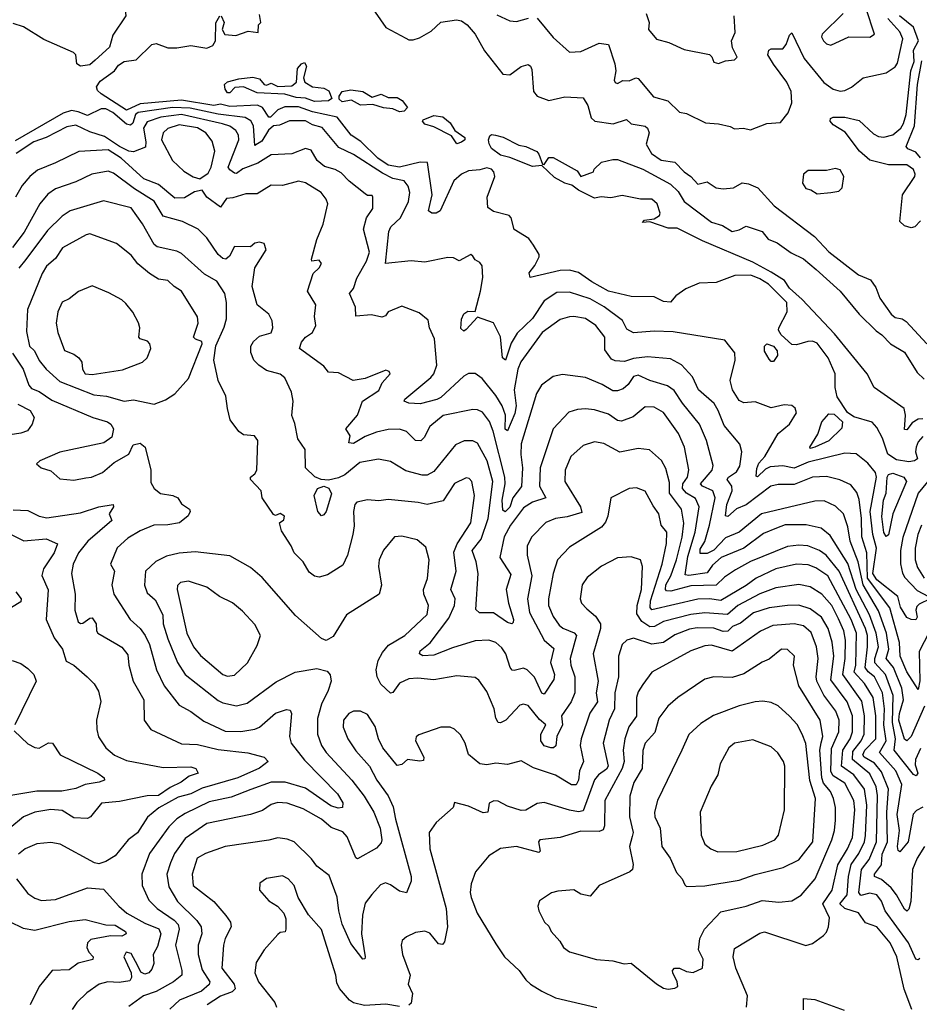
# Model space of a CAD drawing. Extents: x 1921360 to 2014538, y 768294 to 907744.
# Tile 78 of 256: x 1982170 to 1986090, y 775368 to 779658. Entities that reach past the tile are written whole.
import ezdxf

# ---------------------------------------------------------------- set-up
doc = ezdxf.new("R2010")
doc.units = 0

msp = doc.modelspace()

# ---------------------------------------------------------------- linework, layer by layer
at = {"layer": '0CON10XD'}
for points in [[(1982093.8, 780293.8), (1982185, 780253), (1982255, 780211.6), (1982366.2, 780166.2), (1982499.5, 780099.5), (1982766.6, 779946.6), (1982789.7, 779925), (1982799.3, 779905), (1982798.6, 779885), (1982765, 779811.4), (1982745, 779788.9), (1982634.3, 779725), (1982628.3, 779715), (1982631.6, 779675), (1982575, 779590.4), (1982561.4, 779538.6), (1982498.9, 779481.1), (1982475, 779461.6), (1982435, 779454.9)], [(1983695, 779723.3), (1983765, 779623.3), (1983853, 779577), (1983865, 779570), (1983885, 779570), (1983911.7, 779578.3), (1983962.6, 779607.4), (1984005, 779646.9), (1984072.9, 779657.1), (1984095, 779652.6), (1984119.7, 779635), (1984154.2, 779594.2), (1984195, 779522.5), (1984275, 779420.8), (1984305, 779416.9), (1984355, 779454.4), (1984385, 779461.9), (1984395, 779456), (1984401.2, 779441.2), (1984409.4, 779345), (1984425, 779324.4), (1984475, 779305.5), (1984545, 779322.3), (1984625, 779317.5), (1984645, 779284), (1984660.7, 779230.7), (1984675.3, 779215.3), (1984755.8, 779204.2), (1984813.3, 779223.3), (1984835, 779204.7), (1984895, 779193.5), (1984906, 779185), (1984912.8, 779165), (1984900, 779115), (1984922.9, 779075), (1984965, 779045.9), (1985025, 779037.3), (1985065.4, 778995), (1985095, 778974.1), (1985125, 778940.5), (1985165, 778951.5), (1985204.8, 778924.9), (1985235, 778920.2), (1985280, 778925), (1985317.4, 778947.4), (1985345, 778943.3), (1985386.7, 778925), (1985457.1, 778847.1), (1985632.7, 778712.7), (1985695, 778646.4), (1985825, 778546.7), (1985876.9, 778525), (1985900.4, 778490.4), (1985918, 778445), (1985967.1, 778375), (1985985, 778360.5), (1986015, 778354.7), (1986033.3, 778343.3), (1986122.4, 778245)], [(1985757.8, 779685), (1985666.5, 779595), (1985663.8, 779583.8), (1985671.9, 779565), (1985685, 779552.5), (1985705, 779546.5), (1985783, 779583), (1985875, 779581.4), (1985894, 779595), (1985858.4, 779705)], [(1986105, 777841.2), (1986085, 777818.2), (1986075.6, 777795), (1986074, 777775), (1986082.5, 777745), (1986068.9, 777735), (1986045, 777731.7), (1985990.2, 777740.2), (1985953.5, 777765), (1985928.9, 777835), (1985905, 777881.4), (1985885, 777904.5), (1985805, 777927.7), (1985776.7, 777946.7), (1985732, 778015), (1985723.4, 778055), (1985722.9, 778115), (1985692.9, 778185), (1985645, 778248.2), (1985625, 778257.7), (1985603.8, 778255), (1985555, 778241), (1985535, 778242.4), (1985487.5, 778285), (1985476.4, 778305), (1985477.2, 778315), (1985513.8, 778385), (1985512.3, 778425), (1985432.7, 778505), (1985395, 778529.4), (1985355.6, 778545), (1985286.4, 778543.6), (1985205, 778512.9), (1985130.8, 778509.2), (1985072, 778485), (1985028.6, 778455), (1985005, 778427.5), (1984975, 778429.2), (1984935, 778450.8), (1984835, 778451.8), (1984735, 778474.5), (1984662.9, 778515), (1984605, 778556.2), (1984565.8, 778565.8), (1984525, 778565.3), (1984394.5, 778534.5), (1984390, 778555), (1984415, 778587.1), (1984432.7, 778625), (1984433.3, 778635), (1984409.2, 778675), (1984388.8, 778705), (1984325, 778743.8), (1984311.2, 778795), (1984303.3, 778805), (1984235, 778821.9), (1984210.2, 778840.2), (1984206.8, 778885), (1984240, 778975), (1984236.4, 778995), (1984225, 779006.7), (1984205, 779011.8), (1984175, 779002.9), (1984125, 778999.6), (1984095, 778984.6), (1984060.9, 778955), (1984001.5, 778825), (1983985, 778814.5), (1983965, 778815.5), (1983951.8, 778825), (1983967.5, 778895), (1983946.7, 779035), (1983915, 779037.2), (1983825, 779015.4), (1983775, 779024.4), (1983730, 779055), (1983656.7, 779126.7), (1983614.7, 779155), (1983552.4, 779232.4), (1983445.8, 779255.8), (1983385, 779277.6), (1983325, 779278.8), (1983295.2, 779265), (1983262.7, 779232.7), (1983255, 779233.6), (1983228.4, 779275), (1983205.3, 779285.3), (1983085, 779279.7), (1983045, 779289.2), (1983015, 779283.3), (1982875, 779307), (1982695, 779291.1), (1982635, 779263.7), (1982525, 779335.4), (1982509.4, 779349.4), (1982503.8, 779365), (1982520.1, 779389.9), (1982582.7, 779435), (1982600.9, 779459.1), (1982625, 779475.4), (1982676.8, 779483.2), (1982745, 779549.4), (1982765, 779554.3), (1982815, 779534.8), (1982855, 779534.5), (1982915, 779544.8), (1982985.8, 779534.2), (1983010.8, 779545), (1983023.6, 779566.4), (1983024.3, 779644.3), (1983042.5, 779675)], [(1983047.5, 779675), (1983060, 779645), (1983052.5, 779615), (1983063, 779593), (1983111.7, 779588.3), (1983165, 779607.5), (1983208.3, 779601.7), (1983210, 779635), (1983220, 779645), (1983215, 779680)], [(1984248.4, 779678.4), (1984305, 779652.5), (1984335, 779650), (1984386.2, 779665)], [(1984425, 779663.8), (1984495, 779580.8), (1984566.2, 779516.2), (1984615, 779519.1), (1984695, 779556), (1984735, 779549.2), (1984763.5, 779465), (1984767.8, 779435), (1984760.6, 779395), (1984765, 779384.6), (1984775, 779380), (1984797.4, 779392.6), (1984825, 779391.2), (1984855, 779404.4), (1984865, 779401.9), (1984931, 779321), (1984993.8, 779303.8), (1985045, 779255.6), (1985075, 779249.2), (1985158.3, 779208.3), (1985215, 779204.2), (1985265, 779192.9), (1985285, 779182), (1985324.3, 779185.7), (1985355, 779178.5), (1985425, 779205.8), (1985485, 779210), (1985518, 779252), (1985534.7, 779295.3), (1985532.2, 779345), (1985512.4, 779385), (1985454, 779464), (1985430, 779505), (1985434.7, 779525), (1985445, 779531.5), (1985495, 779530.5), (1985509.8, 779550.2), (1985525, 779590.8), (1985535, 779600), (1985588.3, 779488.3), (1985674, 779384), (1985715, 779354.7), (1985745, 779346.8), (1985765, 779349.6), (1985795, 779363.8), (1985845, 779403.8), (1985945, 779426.2), (1985985, 779452.7), (1985995, 779468.6), (1986018.4, 779575), (1986005.7, 779605), (1985953, 779663)], [(1984900, 779685), (1984912.7, 779645), (1984910, 779615), (1984945, 779573.2), (1984998.4, 779558.4), (1985065, 779528.5), (1985175, 779506.7), (1985186.2, 779496.2), (1985195, 779472.5), (1985215, 779466.9), (1985245, 779478.8), (1985285, 779482.9), (1985295.5, 779494.5), (1985275.7, 779535), (1985272.1, 779565), (1985287.4, 779602.6), (1985282.7, 779675)], [(1985911.5, 779148.5), (1985935, 779145.3), (1985975, 779155.7), (1986009.5, 779185), (1986021.4, 779205), (1986033.4, 779245), (1986053.2, 779435), (1986067.2, 779475), (1986064.2, 779525), (1986086.2, 779565), (1986065.1, 779625.1), (1986003.3, 779675)], [(1982435, 779454.9), (1982419.3, 779465), (1982414.1, 779504.1), (1982404.7, 779514.7), (1982275, 779571.6), (1982186.7, 779626.7), (1982140.8, 779640.8)], [(1986095.8, 779055.8), (1986075, 779080.4), (1986039.5, 779095), (1986033.4, 779105), (1986069.3, 779195), (1986082.2, 779375), (1986101.1, 779478.9)], [(1983455, 779301.3), (1983415, 779315.9), (1983375, 779319.5), (1983325, 779333.1), (1983205, 779339.6), (1983145, 779364.6), (1983107.8, 779362.2), (1983085, 779338.5), (1983075, 779339.2), (1983065, 779355.8), (1983062.7, 779375), (1983075, 779386.9), (1983125, 779400.5), (1983185, 779407.4), (1983215, 779400), (1983235, 779374.7), (1983245, 779372.8), (1983265, 779381.6), (1983295, 779367.1), (1983355, 779368.9), (1983375.9, 779385), (1983380.7, 779445), (1983397.1, 779465), (1983411.2, 779471.2), (1983419.2, 779455), (1983406.9, 779405), (1983411.8, 779385), (1983445, 779364.6), (1983495, 779358.8), (1983517.3, 779347.3), (1983530, 779315), (1983515, 779304.3), (1983455, 779301.3)], [(1983825, 779256.2), (1983795, 779269.6), (1983755, 779273.2), (1983708.5, 779288.5), (1983655, 779284.8), (1983615, 779307.1), (1983575, 779300.3), (1983561.3, 779311.3), (1983561.5, 779325), (1983575.3, 779344.7), (1983612.6, 779352.6), (1983665, 779344.6), (1983705, 779320), (1983745, 779334), (1983775, 779318.5), (1983815, 779318.8), (1983835.9, 779305.9), (1983860, 779275), (1983845, 779259.4), (1983825, 779256.2)], [(1986137.8, 777135), (1986088.7, 777111.3), (1986079.4, 777100.6), (1986075.3, 777084.7), (1986080, 777055), (1986075, 777043.5), (1986055, 777043.9), (1986035, 777053.3), (1986008.2, 777098.2), (1985995.7, 777145), (1985905, 777217.6), (1985887.4, 777245), (1985903.1, 777355), (1985886.8, 777415), (1985875.1, 777514.9), (1985902.7, 777665), (1985898.8, 777685), (1985865, 777726.2), (1985815, 777766.7), (1985765, 777768.4), (1985605, 777729.5), (1985545, 777703.2), (1985495, 777714.3), (1985439.9, 777710.1), (1985420.1, 777699.9), (1985385, 777665.7), (1985379.2, 777669.2), (1985381.7, 777701.7), (1985391, 777725), (1985416.4, 777755), (1985475, 777854.3), (1985524.2, 777895), (1985554.4, 777945), (1985548.6, 777965), (1985535, 777977.5), (1985500.7, 777979.3), (1985445, 777966.6), (1985375, 777993.3), (1985325, 777988.2), (1985305, 777997.9), (1985276.6, 778045), (1985266, 778085), (1985288.1, 778175), (1985285.8, 778205.8), (1985242, 778262), (1985017.9, 778297.9), (1984935, 778300.5), (1984844, 778294), (1984815, 778310), (1984796.9, 778346.9), (1984716.4, 778406.4), (1984655, 778441.3), (1984565, 778471.1), (1984510.3, 778469.7), (1984455, 778432.9), (1984405, 778355.6), (1984337.7, 778292.3), (1984312, 778248), (1984286.3, 778175), (1984272.9, 778185), (1984265.6, 778275.6), (1984235, 778336.9), (1984165, 778362), (1984115, 778307.5), (1984105, 778300.8), (1984092.5, 778312.5), (1984095, 778353.3), (1984105, 778375.7), (1984122.8, 778387.2), (1984155, 778386), (1984178.3, 778475), (1984187.7, 778535), (1984185.2, 778585), (1984175, 778599.6), (1984155, 778610.8), (1984145, 778628), (1984135, 778634.3), (1984085, 778607.8), (1984059.5, 778619.5), (1984035, 778622.2), (1983935, 778601.2), (1983875, 778606.7), (1983764.2, 778595), (1983777.7, 778735), (1983786.5, 778755), (1983828.5, 778795), (1983863.3, 778865), (1983869.3, 778905), (1983862.2, 778932.2), (1983844.4, 778955), (1983795, 778965.8), (1983750.6, 778989.4), (1983625, 779071), (1983560.4, 779100.4), (1983487.6, 779187.6), (1983445, 779200.2), (1983415, 779216.9), (1983345, 779216.5), (1983301.6, 779198.4), (1983275, 779195.5), (1983253.9, 779176.1), (1983225, 779129.1), (1983195, 779110), (1983188.3, 779195), (1983177.5, 779217.5), (1983152.1, 779232.1), (1983035, 779245.6), (1982911.8, 779271.8), (1982835.3, 779275.3), (1982686.3, 779253.7), (1982674.9, 779245), (1982662.4, 779207.6), (1982652.2, 779197.8), (1982635, 779203.2), (1982575, 779253.2), (1982545, 779269), (1982525, 779270), (1982465, 779240), (1982425, 779256.3), (1982395, 779262.8), (1982359.4, 779250.6), (1982150.4, 779129.6)], [(1983865, 777987.6), (1983845.7, 777995), (1983847.8, 778005), (1983960.8, 778099.2), (1983974.1, 778115), (1983987.4, 778152.6), (1983976.6, 778266.6), (1983955.3, 778315), (1983949.1, 778349.1), (1983910.3, 778380.3), (1983835, 778409.6), (1983775.8, 778384.2), (1983763.2, 778366.8), (1983748.3, 778361.7), (1983702.2, 778372.2), (1983635, 778366.7), (1983632.5, 778405), (1983606.8, 778465), (1983623.8, 778486.2), (1983638.6, 778531.4), (1983680.3, 778605), (1983694.1, 778645), (1983667.8, 778745), (1983680.3, 778795), (1983709.1, 778835), (1983708, 778885), (1983705, 778892.5), (1983685, 778891.2), (1983675, 778898.8), (1983605, 778954.5), (1983570.7, 778990.7), (1983545, 779004.7), (1983497.6, 779017.6), (1983465.9, 779045), (1983439.7, 779089.7), (1983415, 779097.1), (1983355, 779074), (1983265, 779069.3), (1983208, 779032), (1983142.1, 779007.9), (1983115, 778988.2), (1983105, 778989.5), (1983085, 779002.9), (1983078.5, 779015), (1983124.4, 779135), (1983123.7, 779155), (1983111.8, 779175), (1983085, 779193.9), (1983054.1, 779204.2), (1982875.2, 779245.2), (1982785, 779232.7), (1982725, 779213.2), (1982708.8, 779185), (1982719, 779125), (1982717.2, 779102.8), (1982665, 779082.2), (1982645, 779085.3), (1982605, 779105.5), (1982539.2, 779149.2), (1982475, 779168.7), (1982415, 779198.6), (1982375, 779191.3), (1982285.3, 779144.7), (1982231.1, 779125), (1982154.6, 779075)], [(1984075, 779117.5), (1984051.7, 779151.7), (1983975, 779191.5), (1983935, 779202.5), (1983924.6, 779215), (1983927.9, 779222.1), (1983975, 779240.8), (1984014.3, 779234.3), (1984045, 779208.1), (1984065.6, 779175.6), (1984110, 779145), (1984110, 779135), (1984095, 779124.6), (1984075, 779117.5)], [(1986095, 778781.5), (1986070, 778755), (1986055, 778750.6), (1986025, 778760), (1986005, 778778.8), (1986016.8, 778895), (1986070, 778975), (1986072.6, 778985), (1986065.2, 779005), (1986035, 779026), (1985955, 779024.7), (1985875, 779046.1), (1985829.2, 779085), (1985767.4, 779167.4), (1985715, 779200), (1985701.4, 779215), (1985702.5, 779227.5), (1985715, 779233.1), (1985765, 779232.8), (1985828.2, 779218.2), (1985890.4, 779160.4), (1985911.5, 779148.5)], [(1982955, 778964.2), (1982991.2, 778988.8), (1983004.4, 779015.6), (1983020, 779085), (1983008.5, 779128.5), (1982980.6, 779165), (1982945, 779186.5), (1982865, 779199.1), (1982815, 779183.7), (1982795.3, 779165), (1982787.9, 779135), (1982836.1, 779045), (1982885, 778998.1), (1982925, 778973.3), (1982955, 778964.2)], [(1986105, 777918.8), (1986085, 777917.3), (1986058.9, 777901.1), (1986035, 777871.4), (1986025, 777872.5), (1986030, 777935), (1986023.5, 777963.5), (1985893.8, 778055), (1985862.5, 778115), (1985719.7, 778289.7), (1985579.3, 778439.3), (1985525, 778488.4), (1985502, 778522), (1985445, 778558.4), (1985365, 778601), (1985145, 778693.9), (1985035, 778749.2), (1984995, 778749.5), (1984915, 778777.5), (1984883.9, 778773.9), (1984892.5, 778785), (1984935, 778790.8), (1984957.5, 778805), (1984960, 778815), (1984947.5, 778855), (1984925, 778875.6), (1984875, 778875.6), (1984795, 778891.5), (1984745, 778881.2), (1984703.9, 778886.1), (1984675, 778880), (1984605, 778915.3), (1984576.4, 778936.4), (1984545, 778944.8), (1984500.3, 778970.3), (1984445, 779022.5), (1984405, 779018.3), (1984305, 779057.6), (1984265, 779067), (1984226.1, 779096.1), (1984216.2, 779116.2), (1984212.2, 779135), (1984217.8, 779152.2), (1984225, 779157.8), (1984243.8, 779155), (1984276.4, 779146.4), (1984345, 779110.6), (1984375, 779104.7), (1984423, 779083), (1984432.4, 779072.4), (1984448.3, 779028.3), (1984455, 779027.5), (1984475, 779056.9), (1984495, 779057.8), (1984598.7, 778998.7), (1984615, 778974.2), (1984670, 778995), (1984673.6, 779006.4), (1984705, 779037.5), (1984755, 779048), (1984775, 779048), (1984885, 779005.8), (1985005, 778941.3), (1985038.6, 778908.6), (1985065, 778865.8), (1985185, 778776.2), (1985231.7, 778761.7), (1985275, 778734.3), (1985305, 778742), (1985335, 778758.6), (1985405, 778735.4), (1985431.2, 778701.2), (1985470, 778685), (1985532.1, 778642.1), (1985585, 778616.2), (1985640, 778570), (1985745, 778474.3), (1985827.5, 778375), (1985902.3, 778302.3), (1985926.9, 778285), (1985964.2, 778245), (1986025, 778209.1), (1986080.8, 778120.8), (1986111.7, 778091.7)], [(1986113, 776667), (1986054, 776535), (1986035, 776515.3), (1986025, 776522.7), (1986001, 776605), (1986003.4, 776635), (1986020.7, 776695), (1986013.5, 776745), (1985977.8, 776835), (1985946, 776875), (1985957.3, 776915), (1985947.4, 776985), (1985911.8, 777081.8), (1985845.2, 777195.2), (1985823.7, 777295), (1985788.3, 777385), (1985777.9, 777447.9), (1985760.3, 777505), (1985725, 777538.2), (1985675, 777561.1), (1985635, 777560.3), (1985525, 777534.4), (1985402.3, 777505), (1985305, 777424.7), (1985245, 777400), (1985195, 777345.8), (1985165, 777332.1), (1985135, 777332.2), (1985135, 777351.5), (1985155.3, 777384.7), (1985175.8, 777455), (1985200.2, 777575), (1985189.7, 777605), (1985145.5, 777625), (1985137.1, 777635), (1985187.2, 777695), (1985192, 777715), (1985163.2, 777825), (1985132.6, 777895), (1985057.5, 777987.5), (1985021.8, 778041.8), (1984992.3, 778062.3), (1984915, 778085.3), (1984865, 778109.2), (1984845, 778102.7), (1984821.4, 778068.6), (1984800.1, 778049.9), (1984775, 778040), (1984755, 778041.1), (1984708.1, 778068.1), (1984635, 778099.3), (1984535, 778112.5), (1984495, 778102.7), (1984444.1, 778065.9), (1984421.5, 778028.5), (1984355, 777810), (1984353.5, 777763.5), (1984360.7, 777705), (1984356.5, 777623.5), (1984319.1, 777575), (1984305, 777533.7), (1984285, 777513.2), (1984275, 777521.2), (1984271.9, 777565), (1984284.6, 777635), (1984283.4, 777665), (1984233, 777865), (1984216.5, 777906.5), (1984187.1, 777947.1), (1984165, 777957.7), (1984145, 777959.2), (1984015, 777932.6), (1983957.5, 777885), (1983932.5, 777837.5), (1983917.5, 777822.5), (1983895, 777824.7), (1983855, 777863.2), (1983825, 777873.9), (1983775, 777872), (1983725, 777860.4), (1983675, 777842.2), (1983625, 777811.7), (1983603.8, 777813.8), (1983610, 777845), (1983591.4, 777875), (1983642.4, 777935), (1983663.1, 777995), (1983735, 778042.5), (1983749.5, 778075), (1983784, 778115), (1983780, 778125), (1983765, 778131.4), (1983675, 778094.5), (1983622.5, 778085), (1983559.2, 778119.2), (1983515, 778121.9), (1983495, 778148.1), (1983388.6, 778225), (1983397.3, 778252.7), (1983415.3, 778274.7), (1983445, 778294.4), (1983460.7, 778325), (1983453.8, 778365), (1983460.8, 778415), (1983423.3, 778475), (1983448, 778552), (1983475, 778577.1), (1983484.4, 778595), (1983475, 778609.4), (1983452.3, 778607.7), (1983442.5, 778605), (1983440.8, 778615), (1983465, 778700), (1983492.6, 778767.4), (1983512.8, 778855), (1983505, 778876.5), (1983483.8, 778905), (1983415, 778947.5), (1983385, 778953.8), (1983315, 778935.3), (1983265, 778936.8), (1983205, 778898.8), (1983155, 778899.5), (1983098.7, 778881.3), (1983070.8, 778879.2), (1983045, 778841.1), (1982984.7, 778885), (1982964.4, 778914.4), (1982932, 778908), (1982887.8, 778882.2), (1982845, 778880.7), (1982775, 778939.7), (1982710.2, 778965), (1982611.6, 779055), (1982555, 779091.1), (1982427.1, 779082.9), (1982325, 779034.2), (1982247.9, 779002.1), (1982213.8, 778975), (1982180.4, 778935), (1982151.6, 778885)], [(1985645, 778898.8), (1985705, 778904.2), (1985739.5, 778910.5), (1985753.8, 778925), (1985760.8, 778975), (1985745, 779003.3), (1985725, 779010), (1985685, 779000), (1985605, 779000), (1985585.8, 778985), (1985581.1, 778945), (1985595, 778922.5), (1985616.8, 778916.8), (1985645, 778898.8)], [(1986095, 776481.8), (1986073.3, 776435), (1986071.8, 776411.8), (1986083.2, 776375), (1986076.8, 776363.2), (1986065, 776369.6), (1985980, 776475), (1985986.4, 776525), (1985973, 776595), (1985976.4, 776713.6), (1985942.2, 776805), (1985896.1, 776855), (1985896.6, 776875), (1985912.8, 776925), (1985902.4, 776985), (1985873.2, 777065), (1985814.7, 777175), (1985778.4, 777288.4), (1985701, 777411), (1985662.2, 777442.2), (1985597.1, 777457.1), (1985505, 777456.9), (1985467, 777443), (1985411.6, 777418.4), (1985324.6, 777355), (1985226.1, 777315), (1985188.2, 777281.8), (1985165, 777247.3), (1985085, 777236.4), (1985069.4, 777239.4), (1985081.6, 777318.4), (1985113.7, 777425), (1985130, 777535), (1985115, 777571.8), (1985075, 777595.5), (1985058.2, 777615), (1985060.1, 777635), (1985079.6, 777665), (1985086.1, 777696.1), (1985066.7, 777795), (1985040, 777855), (1984975, 777946.8), (1984935, 777969.3), (1984895, 777971.4), (1984843.1, 777926.9), (1984792.1, 777907.9), (1984775, 777911.2), (1984735, 777939.6), (1984675, 777957.3), (1984635, 777961.9), (1984600.8, 777959.2), (1984562.7, 777947.3), (1984494.6, 777875), (1984437.7, 777705), (1984435.2, 777625), (1984462.5, 777575), (1984404.5, 777555.5), (1984365, 777531.6), (1984308, 777455), (1984281.5, 777405), (1984262.4, 777315), (1984309.6, 777240.4), (1984289.6, 777175), (1984299.1, 777115), (1984321.1, 777045), (1984319.4, 777030.6), (1984314.2, 777025.8), (1984295, 777031.3), (1984235, 777072.8), (1984173.3, 777073.3), (1984157.2, 777087.2), (1984167.2, 777245), (1984158.8, 777295), (1984141.3, 777345), (1984180, 777395), (1984211.1, 777485), (1984231.1, 777645), (1984207.2, 777735), (1984165, 777813.1), (1984145, 777822.7), (1984106.6, 777823.4), (1984068.9, 777805), (1983975, 777689.3), (1983945, 777673.2), (1983923.2, 777673.2), (1983852.7, 777692.7), (1983785, 777732.7), (1983733.4, 777743.4), (1983651.8, 777728.2), (1983586, 777674), (1983559.1, 777660.9), (1983515, 777651.5), (1983484.1, 777654.1), (1983456.3, 777666.3), (1983414.4, 777705), (1983414, 777785), (1983381.5, 777831.5), (1983368.6, 777898.6), (1983355, 777932.5), (1983360.9, 777995), (1983354.7, 778034.7), (1983325, 778096.7), (1983305, 778112.9), (1983245, 778129.6), (1983211.9, 778151.9), (1983189.5, 778175), (1983177.4, 778207.4), (1983177.5, 778235), (1983188.5, 778255), (1983215, 778278.4), (1983265, 778293.2), (1983272.9, 778315), (1983269.2, 778345), (1983255.3, 778375.3), (1983205, 778416), (1983182.5, 778495), (1983193.6, 778576.4), (1983243.3, 778655), (1983235, 778682.5), (1983215, 778688.8), (1983195, 778683.8), (1983175, 778668.8), (1983105, 778669.6), (1983083.2, 778626.8), (1983067.5, 778615), (1983055, 778616.7), (1983035, 778634.6), (1982985, 778707.1), (1982946.8, 778745), (1982879.1, 778779.2), (1982795, 778801.5), (1982755, 778866.5), (1982670.3, 778920.3), (1982579, 778989), (1982555, 778998.2), (1982484, 778985), (1982415, 778951.8), (1982325, 778920.3), (1982292.6, 778897.4), (1982257.2, 778855), (1982188.5, 778731.5), (1982137.7, 778665)], [(1984715, 777811.5), (1984675, 777818.6), (1984625, 777801.8), (1984571.6, 777755), (1984546.9, 777695), (1984545.5, 777645), (1984613.6, 777535), (1984618.9, 777511.1), (1984555, 777491.6), (1984505, 777484.7), (1984462.7, 777467.3), (1984401.1, 777405), (1984381.8, 777365), (1984381.5, 777325), (1984402.1, 777235), (1984382.5, 777135), (1984391.9, 777075), (1984455, 776954.7), (1984497.6, 776917.6), (1984483.2, 776856.8), (1984500.2, 776805), (1984497.5, 776782.5), (1984455, 776719.5), (1984445, 776723.5), (1984412.4, 776792.4), (1984380.8, 776825), (1984365, 776831.9), (1984325, 776822.2), (1984315, 776823.1), (1984306.7, 776835), (1984287.9, 776895), (1984270.9, 776920.8), (1984245, 776943.8), (1984214, 776954), (1984155, 776950.9), (1984055, 776921), (1983975, 776888.9), (1983926, 776886), (1983912.5, 776895), (1983915, 776907.7), (1983957.8, 776942.2), (1984039.9, 777050.1), (1984064.2, 777105), (1984067.6, 777135), (1984048.3, 777175), (1984071.1, 777255), (1984061.9, 777338.1), (1984075.9, 777374.1), (1984135.2, 777465), (1984152.2, 777585), (1984140.5, 777645), (1984128.6, 777658.6), (1984115, 777661.4), (1984063.8, 777636.2), (1984015, 777561.2), (1983945, 777544.7), (1983905.9, 777554.1), (1983775, 777567.2), (1983735, 777561.3), (1983685, 777566.1), (1983638.5, 777555), (1983630.4, 777545), (1983624.6, 777515), (1983627.2, 777452.8), (1983622, 777415), (1983597.8, 777325), (1983578.3, 777281.7), (1983510.9, 777239.1), (1983475, 777228.2), (1983455, 777232.5), (1983430.8, 777250.8), (1983405, 777295.5), (1983365, 777334.4), (1983352.5, 777365), (1983310.4, 777430.4), (1983301.1, 777465), (1983320.7, 777479.3), (1983323.5, 777495), (1983305, 777506.6), (1983285, 777497.8), (1983275, 777502), (1983226, 777575), (1983221.4, 777605), (1983175.7, 777655), (1983176, 777665), (1983195, 777678.5), (1983202.8, 777695), (1983207.5, 777825), (1983192.5, 777845), (1983145, 777849.2), (1983125, 777863.8), (1983087.5, 777915), (1983075.7, 777964.3), (1983067.3, 778017.3), (1983034.1, 778085), (1983015.4, 778175), (1983025, 778236.7), (1983061.3, 778318.7), (1983070.7, 778355), (1983071.5, 778425), (1983063.4, 778465), (1983028, 778518), (1982975, 778549.3), (1982875, 778639.6), (1982855, 778649.3), (1982768.8, 778668.8), (1982755, 778677.7), (1982705, 778768.2), (1982655, 778838.2), (1982535, 778868.9), (1982389.4, 778825), (1982355, 778801.3), (1982291.3, 778738.7), (1982196.8, 778613.2), (1982165.6, 778575)], [(1982755, 777983.2), (1982805, 778001.8), (1982845, 778028.2), (1982905.4, 778095), (1982964.4, 778245), (1982963.9, 778255), (1982935.9, 778265.9), (1982927.7, 778275), (1982947.5, 778335), (1982945, 778363.3), (1982874.4, 778475), (1982842.2, 778495), (1982815, 778521.9), (1982775, 778527.8), (1982735, 778552.3), (1982685, 778593.8), (1982655, 778631.8), (1982592, 778682), (1982475, 778724.8), (1982458.9, 778721.1), (1982356.8, 778663.2), (1982325, 778617.5), (1982286.7, 778583.3), (1982267.6, 778552.4), (1982204, 778395), (1982199.2, 778299.2), (1982212.3, 778235), (1982234.4, 778214.4), (1982255, 778173.3), (1982284.5, 778135), (1982345, 778081.4), (1982493.2, 778023.2), (1982547.4, 778017.4), (1982625, 777996.2), (1982665, 778000.9), (1982755, 777983.2)], [(1982485, 778112.5), (1982618.2, 778131.8), (1982705, 778165.7), (1982725, 778183.8), (1982740.6, 778225), (1982736.9, 778245), (1982727.3, 778257.3), (1982695, 778267.5), (1982688.6, 778275), (1982692.5, 778315), (1982687.2, 778337.2), (1982662.9, 778382.9), (1982631.7, 778421.7), (1982615, 778437.5), (1982558.2, 778468.2), (1982485, 778498.1), (1982426.6, 778473.4), (1982385, 778441.2), (1982355, 778427.5), (1982336, 778385), (1982328.6, 778335), (1982335.6, 778295), (1982365, 778216.2), (1982405, 778201.1), (1982427.8, 778185), (1982440.8, 778165), (1982442.8, 778135), (1982454.3, 778115), (1982485, 778112.5)], [(1986155, 777031.5), (1986089.6, 776905), (1986092.2, 776777.8), (1986085, 776739.2), (1986035, 776816), (1986006.7, 776885), (1986003.8, 776943.8), (1985961, 777095), (1985864.7, 777224.7), (1985861, 777335), (1985839, 777405), (1985838.6, 777485), (1985827.5, 777567.5), (1985817.5, 777597.5), (1985791.3, 777631.3), (1985743, 777653), (1985685, 777667), (1985625, 777664.3), (1985545, 777632.6), (1985475, 777632.6), (1985442.9, 777625), (1985335, 777544), (1985293.3, 777526.7), (1985255, 777493.6), (1985245.6, 777495.6), (1985251.6, 777545), (1985274.8, 777605), (1985272.8, 777625), (1985253.1, 777655), (1985258.5, 777665), (1985292.9, 777687.1), (1985307.3, 777712.7), (1985317.1, 777775), (1985308.2, 777808.2), (1985239.4, 777889.4), (1985213.6, 777955), (1985195.3, 777985), (1985127.5, 778045), (1985102.1, 778102.1), (1985054.3, 778154.3), (1985005, 778180), (1984905, 778188.7), (1984845, 778181.1), (1984805, 778169.1), (1984765, 778171.1), (1984748.3, 778178.3), (1984719, 778219), (1984719.7, 778275), (1984680, 778325), (1984635, 778355.8), (1984585, 778364.7), (1984565, 778362.4), (1984525, 778350.9), (1984446.5, 778295), (1984352.8, 778167.2), (1984341.1, 778135), (1984324.8, 778045), (1984332.6, 777975), (1984327.9, 777942.1), (1984295, 777865.8), (1984285, 777873.3), (1984287.1, 777935), (1984272.7, 777975), (1984245, 778020), (1984185, 778093.8), (1984155, 778116.7), (1984125, 778115.6), (1984105, 778104.5), (1984005, 778011.7), (1983987.7, 778002.3), (1983915, 777983.4), (1983865, 777987.6)], [(1985445, 778168), (1985435, 778178), (1985415, 778214.2), (1985415.4, 778235), (1985425, 778245.9), (1985454.6, 778235), (1985470.3, 778215), (1985471.5, 778195), (1985455, 778169.2), (1985445, 778168)], [(1982139, 778205), (1982184.4, 778135), (1982209.4, 778065), (1982221.2, 778051.2), (1982255, 778037.6), (1982309.7, 777999.7), (1982488.6, 777925), (1982552.5, 777905), (1982567.5, 777895), (1982578.6, 777875), (1982570.5, 777839.5), (1982536, 777814), (1982345, 777772.9), (1982256.7, 777735), (1982243, 777723), (1982262.5, 777705), (1982305, 777692), (1982345, 777657.5), (1982405, 777651.5), (1982458.3, 777661.7), (1982482.5, 777665), (1982530, 777685), (1982581.7, 777728.3), (1982645, 777764.4), (1982664, 777806), (1982695, 777813.2), (1982716.5, 777795), (1982741.3, 777695), (1982741.8, 777641.8), (1982755, 777615.6), (1982783, 777593), (1982836.7, 777585), (1982858.8, 777575), (1982875, 777548.8), (1982909.2, 777525), (1982912.5, 777515), (1982903.6, 777496.4), (1982866, 777465), (1982815, 777456.4), (1982754.2, 777455), (1982695, 777431.3), (1982641.4, 777398.6), (1982593.8, 777356.2), (1982566, 777286), (1982582.2, 777255), (1982570.8, 777195), (1982580.4, 777155), (1982650.8, 777045), (1982694.1, 777005), (1982716.1, 776975), (1982735.2, 776935), (1982765.5, 776824.5), (1982799.7, 776755), (1982865, 776671.8), (1982915, 776643.6), (1982971.5, 776601.5), (1983065, 776557.2), (1983133.8, 776556.2), (1983195, 776566.6), (1983215, 776575.4), (1983285, 776636.7), (1983332.2, 776652.2), (1983348.7, 776648.7), (1983354.6, 776634.6), (1983344.7, 776535), (1983352.7, 776505), (1983411.3, 776431.3), (1983554.2, 776285), (1983578.2, 776245), (1983575.8, 776225), (1983557.3, 776222.7), (1983525, 776232.6), (1983415, 776309.1), (1983326, 776336), (1983264.8, 776335.2), (1983176.5, 776303.5), (1983090.5, 776269.5), (1982995, 776249.4), (1982890.6, 776199.4), (1982854.8, 776175.2), (1982819.7, 776140.3), (1982735.9, 776024.1), (1982701.3, 775935), (1982703.4, 775885), (1982731.8, 775821.8), (1982768, 775785), (1982842.6, 775735), (1982859.8, 775715), (1982865.2, 775695), (1982848.8, 775625), (1982876.4, 775515), (1982876.2, 775495), (1982839.5, 775465), (1982765, 775423.2), (1982708.5, 775405), (1982645, 775357.7)], [(1982161.9, 777981.9), (1982215, 777954.7), (1982232.5, 777925), (1982224.3, 777895), (1982203.3, 777866.7), (1982175, 777856.7), (1982061.2, 777838.8)], [(1985615, 777788.8), (1985612.7, 777795), (1985647.6, 777852.4), (1985665.2, 777905), (1985695, 777940.9), (1985719, 777939), (1985754.8, 777905), (1985752.2, 777877.8), (1985695, 777822.5), (1985635, 777794.8), (1985615, 777788.8)], [(1986105, 776226), (1986077.2, 776212.8), (1986063.4, 776196.6), (1986041.2, 776075), (1986005, 776031.4), (1985998.5, 776038.5), (1985995.3, 776055.3), (1986003.8, 776125), (1985993.1, 776195), (1986013.1, 776325), (1985987.5, 776385), (1985917.2, 776465), (1985945.3, 776515), (1985935.8, 776585), (1985938.9, 776655), (1985930.2, 776725), (1985895, 776794.8), (1985866.5, 776816.5), (1985854.4, 776835), (1985864.9, 776925), (1985864.2, 776975), (1985855.8, 777005), (1985741.1, 777255), (1985684.6, 777324.6), (1985655, 777344.8), (1985604, 777365), (1985565, 777368.8), (1985515, 777361.9), (1985355, 777296.4), (1985288.8, 777261.2), (1985241.4, 777228.7), (1985205, 777194.4), (1985095, 777191.4), (1985007.7, 777167.7), (1984988.8, 777168.8), (1984983.3, 777175), (1984984.8, 777194.8), (1985006.7, 777235), (1985032.1, 777305), (1985057.2, 777402.8), (1985063.6, 777463.6), (1985053, 777525), (1985001, 777595), (1985001, 777641), (1984985, 777701.9), (1984967.1, 777737.1), (1984914, 777784), (1984865, 777788.9), (1984785, 777772.8), (1984715, 777811.5)], [(1985945, 777405.6), (1985935, 777423.6), (1985927.1, 777492.9), (1985934.3, 777565), (1985945.1, 777595), (1985950.4, 777665), (1985955, 777676), (1985975, 777681.9), (1986023.2, 777665), (1986034, 777645), (1985975, 777504.4), (1985955, 777413.8), (1985945, 777405.6)], [(1986125, 777644), (1986084.3, 777595), (1986017.8, 777402.2), (1986008.4, 777345), (1986007.4, 777287.4), (1986016.3, 777246.3), (1986027.5, 777227.5), (1986080.9, 777170.9), (1986129.6, 777145)], [(1983485, 777496.2), (1983468.9, 777515), (1983452.7, 777585), (1983467.5, 777615), (1983495, 777625.7), (1983517, 777617), (1983527.7, 777592.3), (1983505.8, 777514.2), (1983495, 777500), (1983485, 777496.2)], [(1986112.2, 776055), (1986080.2, 776005), (1986060.6, 775955), (1986053.5, 775815), (1986045, 775782.1), (1986035, 775773.3), (1986025, 775782.7), (1985991.1, 775845), (1985967.6, 775875), (1985925, 775911.9), (1985894, 775925), (1985894.7, 775935), (1985925.2, 775975), (1985928.7, 776021.3), (1985952, 776075), (1985948.9, 776205), (1985956.4, 776305), (1985925, 776380.9), (1985895, 776418.7), (1985849.3, 776445), (1985843.3, 776455), (1985852.6, 776475), (1985900, 776525), (1985901.2, 776625), (1985889.6, 776705), (1985850.5, 776765), (1985806.7, 776815), (1985812.7, 776845), (1985816.7, 776985), (1985793.4, 777045), (1985691.1, 777235), (1985639.2, 777269.2), (1985605, 777282.2), (1985555, 777285.2), (1985465, 777265.7), (1985379.1, 777225), (1985335, 777192.3), (1985225, 777127.6), (1985175, 777134.8), (1985125, 777132.8), (1984925, 777086.4), (1984917.3, 777097.3), (1984919.1, 777125), (1984969.8, 777285), (1984988.5, 777375), (1984990.2, 777425), (1984965.5, 777455.5), (1984955.2, 777505.2), (1984929.5, 777539.5), (1984895, 777604), (1984858, 777618), (1984825.5, 777614.5), (1984745, 777573.8), (1984732.3, 777495), (1984721.9, 777468.1), (1984705, 777446.5), (1984565, 777359.3), (1984513.8, 777305), (1984494.7, 777245), (1984474.3, 777135), (1984474.2, 777105), (1984495, 777056.7), (1984519.9, 777019.9), (1984536.5, 777006.5), (1984586.2, 776986.2), (1984596.5, 776975), (1984568.3, 776875), (1984571.8, 776845), (1984588.9, 776795), (1984588.1, 776725), (1984572.9, 776685), (1984530, 776625), (1984534.4, 776585), (1984510.6, 776535), (1984506.2, 776493.8), (1984495.5, 776484.5), (1984484.5, 776484.5)], [(1982141.5, 777521.5), (1982205, 777519.2), (1982255, 777494.6), (1982287.4, 777487.4), (1982435, 777509.8), (1982515, 777535.5), (1982576.7, 777545), (1982578, 777535), (1982559.2, 777505), (1982570.8, 777475), (1982466.1, 777385), (1982425.4, 777335), (1982403.2, 777285), (1982395.4, 777245), (1982411.1, 777155), (1982409.2, 777085), (1982425, 777034.3), (1982435, 777026.9), (1982445, 777028.9), (1982475, 777050.5), (1982485, 777051.1), (1982503.1, 777025), (1982503.8, 776995), (1982510.8, 776985), (1982592.9, 776937.1), (1982615, 776923.5), (1982641, 776891), (1982645.3, 776845), (1982664.7, 776775), (1982710.7, 776695), (1982712.7, 776605), (1982740.8, 776565), (1982875, 776502.7), (1982945, 776500.3), (1983035, 776478.3), (1983163.6, 776463.6), (1983234.5, 776444.5), (1983252, 776425), (1983215, 776396.8), (1983120.8, 776355), (1982965, 776309.8), (1982914.9, 776285.1), (1982860.5, 776269.5), (1982776.6, 776223.4), (1982727, 776183), (1982683.5, 776115), (1982642, 776085), (1982585, 776014.4), (1982545, 775990), (1982515, 775980), (1982495, 775984.2), (1982346, 776066), (1982305, 776072.9), (1982245, 776066.2), (1982193.6, 776045), (1982165, 776021.2)], [(1986099, 777455), (1986083, 777415), (1986071.3, 777355), (1986072.3, 777305), (1986081.5, 777271.5), (1986111, 777225)], [(1982135, 777412.7), (1982187.1, 777387.1), (1982285.3, 777395.3), (1982334.3, 777374.3), (1982319.8, 777335), (1982273.3, 777265), (1982265.4, 777235.4), (1982293.9, 777173.9), (1982284.7, 777045), (1982320, 776965), (1982355.5, 776915), (1982372.4, 776862.4), (1982405.4, 776845.4), (1982464, 776795), (1982494.7, 776764.7), (1982512.7, 776732.7), (1982522.6, 776687.4), (1982504.5, 776605), (1982505.5, 776564.5), (1982512.6, 776532.6), (1982545.3, 776485.3), (1982583.5, 776453.5), (1982635, 776430), (1982795, 776400), (1982915, 776402.2), (1982936.7, 776395), (1982948, 776375), (1982908.1, 776361.9), (1982873.6, 776335), (1982825, 776311.8), (1982775, 776278), (1982725, 776275.4), (1982605, 776251.4), (1982525.5, 776244.5), (1982478.9, 776185), (1982465, 776177.3), (1982405, 776180.4), (1982355, 776212), (1982305, 776216.5), (1982235.3, 776204.7), (1982186.9, 776185), (1982126.2, 776135)], [(1984484.5, 776484.5), (1984455, 776493.8), (1984440.8, 776515), (1984441.1, 776545), (1984461.9, 776585), (1984435, 776608.1), (1984385, 776670.3), (1984365, 776675.9), (1984349.2, 776670.8), (1984288.5, 776605), (1984265, 776593.8), (1984254.3, 776595), (1984244.1, 776614.1), (1984238, 776655), (1984205, 776730.8), (1984170.2, 776780.2), (1984155, 776792.2), (1984075, 776799.6), (1983975, 776781.2), (1983905, 776789.3), (1983865, 776785.4), (1983825, 776766.7), (1983795, 776726.5), (1983785, 776723.3), (1983742.8, 776762.8), (1983727.5, 776795), (1983723.2, 776825), (1983731.8, 776865), (1983750, 776900), (1983777.5, 776932.5), (1983847.3, 776975), (1983945, 777065.8), (1983951.1, 777105), (1983930.7, 777155), (1983928.7, 777175), (1983947.1, 777222.9), (1983954.5, 777305), (1983939.3, 777359.3), (1983901.3, 777391.3), (1983835, 777407.8), (1983803.3, 777405), (1983755, 777347.1), (1983736.4, 777305), (1983733.6, 777275), (1983746.5, 777193.5), (1983735.7, 777155), (1983594.2, 777065), (1983535, 776970), (1983505, 776953.3), (1983485, 776962), (1983371.1, 777061.1), (1983227, 777227), (1983175, 777271.1), (1983085, 777322.1), (1982935, 777339.2), (1982865, 777333.6), (1982810.1, 777319.9), (1982763.6, 777296.4), (1982717.5, 777255), (1982713.3, 777193.3), (1982725, 777160.6), (1982760, 777130), (1982792.9, 777065), (1982794.6, 777025.4), (1982815, 776959.4), (1982857.2, 776857.2), (1982890.4, 776805), (1983035, 776691.3), (1983055, 776680.7), (1983115, 776668.8), (1983160.4, 776679.6), (1983287.3, 776772.7), (1983370, 776815), (1983465, 776830.6), (1983508.9, 776818.9), (1983523, 776803), (1983526.7, 776775), (1983514.6, 776735), (1983484.8, 776675.2), (1983466.9, 776613.1), (1983467.9, 776545), (1983484.5, 776495.5), (1983505.3, 776465), (1983616.7, 776345), (1983670.7, 776275), (1983713, 776205), (1983741.2, 776135), (1983748.1, 776085), (1983745, 776070.6), (1983725, 776048.5), (1983642.1, 776002.1), (1983635, 776006.2), (1983597, 776097), (1983578.5, 776118.5), (1983527.5, 776137.5), (1983484.4, 776175), (1983405, 776219.1), (1983335, 776244.7), (1983295, 776247.3), (1983265, 776238.4), (1983227.9, 776212.1), (1983175.7, 776194.3), (1982985, 776155.7), (1982890.2, 776089.8), (1982843.8, 776025), (1982826.6, 775983.4), (1982811.1, 775935), (1982819.1, 775879.1), (1982857.1, 775815), (1982942.2, 775732.2), (1982960, 775705), (1982963.2, 775675), (1982947.3, 775625), (1982946.7, 775585), (1982965, 775518.5), (1982998.4, 775465), (1982995.5, 775454.5), (1982961.8, 775425), (1982866.4, 775385), (1982823.4, 775346.6)], [(1986092.8, 775567.2), (1986085, 775561.9), (1986075, 775564.7), (1986042.4, 775635), (1985941.1, 775775), (1985925, 775816.4), (1985905.3, 775845), (1985875, 775851.3), (1985835, 775841.4), (1985827, 775855), (1985837.6, 775955), (1985871.7, 775998.3), (1985903.9, 776075), (1985908, 776278), (1985901.3, 776315), (1985875, 776371.6), (1985798.6, 776435), (1985800.8, 776469.2), (1985836.9, 776515), (1985849.6, 776545), (1985850.7, 776625), (1985838.9, 776688.9), (1985756.2, 776805), (1985767, 776875), (1985768.2, 776955), (1985761.3, 776995), (1985737.3, 777047.3), (1985709, 777105), (1985665, 777155.2), (1985615, 777186.2), (1985565, 777197.5), (1985465, 777181.6), (1985395, 777155.9), (1985299, 777105), (1985253.6, 777066.4), (1985155, 777073), (1985095, 777066.4), (1984975.6, 777035), (1984936.4, 777013.6), (1984915, 777013), (1984881.3, 777035), (1984859.7, 777069.7), (1984860.3, 777105), (1984879.3, 777175), (1984883.9, 777275), (1984874.5, 777304.5), (1984835, 777316.9), (1984775, 777312.5), (1984705, 777276.5), (1984642.3, 777227.7), (1984621.2, 777195), (1984612.5, 777135), (1984618.1, 777115), (1984640.8, 777090.8), (1984679.1, 777059.2), (1984700.9, 777025), (1984700.5, 777005), (1984668.8, 776895), (1984690.9, 776775), (1984682.4, 776725), (1984686.9, 776685), (1984654, 776636), (1984616.7, 776525), (1984612.7, 776495), (1984626.7, 776425), (1984608.5, 776385), (1984604.2, 776345), (1984595, 776323.6), (1984575, 776323.4), (1984505, 776365.9), (1984408.7, 776398.7), (1984355, 776428.6), (1984295, 776412.5), (1984245, 776418.2), (1984205, 776411.8), (1984175.5, 776415.5), (1984125.6, 776455.6), (1984111.1, 776505), (1984091.1, 776541.1), (1984065, 776566), (1984045, 776575.8), (1984005, 776575.7), (1983908.5, 776541.5), (1983897.5, 776532.5), (1983894.6, 776515), (1983930.5, 776445), (1983929.5, 776430.5), (1983913, 776427), (1983860, 776435), (1983835, 776412), (1983815, 776408), (1983752.7, 776485), (1983733.4, 776525), (1983718.7, 776578.7), (1983685, 776630.4), (1983655, 776644.7), (1983625, 776644.6), (1983603.3, 776635), (1983581.2, 776605), (1983579.6, 776575), (1983599.2, 776525), (1983635, 776471.8), (1983694.6, 776405), (1983726.1, 776345), (1983775.6, 776275.6), (1983797.5, 776227.5), (1983806.9, 776175), (1983875.3, 775924.7), (1983875.3, 775904.7), (1983855, 775853.1), (1983825, 775860), (1983785, 775888.8), (1983763.1, 775896.9), (1983741.5, 775888.5), (1983704, 775846)], [(1983075, 776797.2), (1983105, 776801.8), (1983162.9, 776855), (1983205, 776931.2), (1983218.7, 776975), (1983195, 777022), (1983140.5, 777080.5), (1983096.3, 777116.3), (1983040.6, 777145), (1982985.8, 777185.8), (1982905, 777211.8), (1982870.8, 777205), (1982857.8, 777192.2), (1982855.5, 777175), (1982898.2, 776985), (1982927.6, 776925), (1982956.9, 776886.9), (1983055, 776804.7), (1983075, 776797.2)], [(1982153.3, 777165), (1982175.8, 777135), (1982175, 777122), (1982133.3, 777096.7)], [(1986057.5, 775345), (1986023.7, 775433.7), (1985991.9, 775575), (1985963.5, 775635), (1985905.4, 775705), (1985855, 775722.3), (1985825, 775766.8), (1985765, 775785.2), (1985743.7, 775805), (1985774.9, 775845), (1985780.9, 775925), (1985793.3, 775976.7), (1985826, 776025), (1985850.7, 776075), (1985856.1, 776103.9), (1985861.5, 776235), (1985851.2, 776305), (1985805, 776367.6), (1985750.2, 776405), (1985756, 776475), (1985788.9, 776525), (1985799, 776555), (1985798.7, 776625), (1985775.1, 776685.1), (1985705, 776782.1), (1985717.3, 776885), (1985710, 776945), (1985693.1, 777005), (1985664, 777054), (1985615, 777091.1), (1985565, 777106.2), (1985515.2, 777105.2), (1985435, 777095.1), (1985367.3, 777072.7), (1985311.2, 777028.8), (1985276.6, 777013.4), (1985255, 776992.8), (1985235, 776992.3), (1985195, 777007), (1985122.1, 777007.9)], [(1985122.1, 777007.9), (1985087.8, 777002.2), (1985025, 776978.1), (1984975, 776944), (1984925, 776937), (1984845, 776962.5), (1984815.3, 776954.7), (1984795.3, 776934.7), (1984779.6, 776885), (1984779.5, 776795), (1984762.8, 776725), (1984761.9, 776655), (1984738.1, 776605), (1984712.4, 776505), (1984733.5, 776405), (1984727.3, 776392.7), (1984691.9, 776368.1), (1984674.6, 776345.4), (1984625, 776211.4), (1984605, 776205.9), (1984565, 776214), (1984455, 776247.2), (1984425, 776242.7), (1984375, 776213.1), (1984355, 776212.5), (1984295, 776230.9), (1984255, 776252.1), (1984236.2, 776253.8), (1984215.5, 776244.5), (1984210, 776205), (1984188.7, 776201.3), (1984125, 776231.1), (1984065, 776247.5), (1984058, 776225), (1983985, 776160), (1983953.5, 776116.5), (1983956.4, 776045), (1984027.9, 775785), (1984034, 775705), (1984020.6, 775639.4), (1984012.3, 775627.7), (1983995, 775630.8), (1983957.1, 775677.1), (1983935, 775686.7), (1983895, 775680), (1983855, 775662.3), (1983836.4, 775645), (1983832.1, 775625), (1983838.2, 775585), (1983871.2, 775495), (1983862.1, 775455), (1983881.9, 775415), (1983875, 775372.5), (1983865, 775363.8)], [(1985336.9, 775355), (1985341.9, 775405), (1985290.3, 775525), (1985278.2, 775575), (1985285, 775610.8), (1985395, 775677.5), (1985415, 775683.3), (1985595, 775624.2), (1985625, 775632), (1985673.1, 775666.9), (1985685, 775682.5), (1985694.6, 775705.4), (1985698.9, 775745), (1985670, 775805), (1985710.6, 775865), (1985735.5, 775975), (1985777.1, 776045), (1985798.9, 776095), (1985808.3, 776215), (1985804.7, 776255.3), (1985765, 776330.5), (1985715, 776362.6), (1985705, 776382.1), (1985708, 776482), (1985739.7, 776555), (1985740.1, 776605), (1985725.9, 776645), (1985674.3, 776715), (1985643.8, 776775), (1985640.2, 776795), (1985649, 776875), (1985642.2, 776925), (1985618.3, 776988.3), (1985585, 777016.9), (1985545, 777026.1), (1985451.2, 777018.8), (1985397.2, 776992.8), (1985275, 776906.6), (1985185, 776932.6), (1985155, 776929.4), (1985095, 776908.4), (1984924.3, 776815), (1984885, 776761.1), (1984865, 776729.4), (1984858.1, 776705), (1984857.1, 776622.9), (1984823.9, 776576.1), (1984806.8, 776525), (1984799, 776475), (1984803.2, 776425), (1984795.5, 776395), (1984720.2, 776255), (1984717.8, 776145), (1984711.8, 776128.2), (1984695, 776120.6), (1984615, 776121.8), (1984524.6, 776094.6), (1984435.8, 776084.2), (1984430, 776075), (1984437.8, 776035), (1984431.4, 776028.6), (1984335, 776055.8), (1984265, 776046.5), (1984214.7, 776015.3), (1984155.7, 775945), (1984136.9, 775893.1), (1984132.2, 775855), (1984136.9, 775833.1), (1984163.9, 775765), (1984245, 775631.4), (1984281.9, 775575), (1984346.2, 775515), (1984375.6, 775475), (1984395.4, 775455.4), (1984444.5, 775424.5), (1984505, 775395.6), (1984685, 775354)], [(1984995, 775434.2), (1985025, 775437.5), (1985037.1, 775445), (1985034.6, 775465), (1985015.4, 775505), (1985014.5, 775515.5), (1985023.8, 775525), (1985045, 775524.7), (1985075, 775510.6), (1985104.4, 775505.6), (1985145.7, 775525), (1985148.2, 775565), (1985127.5, 775605), (1985133.8, 775655), (1985154.5, 775695), (1985225, 775770.8), (1985335, 775795.9), (1985405, 775820.7), (1985477.4, 775812.6), (1985535, 775819.1), (1985575, 775843.5), (1985636.5, 775915), (1985708.6, 776085), (1985720.5, 776125), (1985725, 776170), (1985725.2, 776225), (1985716.5, 776265), (1985703.5, 776295), (1985671.8, 776331.8), (1985664.7, 776354.7), (1985656.3, 776475), (1985663, 776507), (1985669.7, 776535), (1985657.7, 776605), (1985564.8, 776755), (1985541.2, 776845), (1985545.5, 776885), (1985515, 776914.2), (1985490, 776915), (1985435, 776871.1), (1985405, 776858.5), (1985325, 776807.3), (1985275, 776791.8), (1985195, 776793.9), (1985155.3, 776784.7), (1985038.1, 776705), (1984993.6, 776666.3), (1984955.2, 776614.8), (1984937.4, 776552.6), (1984894.8, 776505.2), (1984885.8, 776474.2), (1984882.1, 776395), (1984845.9, 776334.1), (1984829.2, 776275), (1984827.7, 776185), (1984843.3, 776116.7), (1984838.6, 776098.6), (1984827.1, 776055), (1984843.3, 775976.7), (1984840, 775955), (1984828.8, 775945), (1984695, 775885.7), (1984655, 775839.2), (1984615, 775847.7), (1984585, 775866.5), (1984515, 775861.2), (1984487.3, 775852.7), (1984435, 775818.8), (1984428, 775795), (1984432, 775775), (1984456.2, 775726.2), (1984475, 775707.5), (1984486.2, 775685), (1984523, 775643), (1984538.8, 775615), (1984565, 775595.8), (1984683.6, 775563.6), (1984755, 775557.1), (1984804.2, 775544.2), (1984835, 775546.7), (1984945, 775457.5), (1984975, 775438), (1984995, 775434.2)], [(1982137.5, 776865), (1982175, 776852.8), (1982205, 776830.7), (1982231.3, 776805), (1982241.9, 776775), (1982148.2, 776585)], [(1985075, 775881.2), (1985155, 775883.9), (1985305, 775908.6), (1985375, 775933.1), (1985496.6, 775963.4), (1985565, 775997.5), (1985626.2, 776075), (1985637.9, 776265), (1985613.4, 776343.4), (1985595, 776503.8), (1985580, 776545), (1985557.2, 776587.2), (1985525, 776622.9), (1985475, 776667.5), (1985445, 776682.7), (1985408.1, 776688.1), (1985374.7, 776685.3), (1985305, 776668), (1985193.3, 776626.7), (1985138.5, 776591.5), (1985086.1, 776543.9), (1985055.3, 776474.7), (1984948.5, 776255), (1984935.5, 776205.5), (1984937.9, 776185), (1984960, 776135), (1984967.7, 776055), (1985004.6, 776005), (1985031.8, 775941.8), (1985057.1, 775915), (1985068.6, 775888.6), (1985075, 775881.2)], [(1982145, 776558.8), (1982205, 776502.5), (1982235, 776487.1), (1982255, 776484.4), (1982295, 776507.5), (1982313.3, 776505), (1982345.8, 776455), (1982509.5, 776375), (1982538, 776355), (1982538.8, 776345), (1982516.2, 776335), (1982455, 776325.6), (1982415, 776308), (1982353.3, 776296.7), (1982243.9, 776296.1), (1982105, 776273.2)], [(1985212.6, 776032.6), (1985295, 776033.2), (1985408.3, 776061.7), (1985460, 776085), (1985476.5, 776105), (1985503.1, 776215), (1985503.8, 776405), (1985498.5, 776425), (1985473.9, 776463.9), (1985445, 776490), (1985365, 776519.5), (1985285, 776505.5), (1985259.4, 776485), (1985221.9, 776415), (1985212, 776368), (1985182.2, 776317.8), (1985135.6, 776205), (1985140, 776105), (1985156, 776065), (1985181.2, 776045), (1985212.6, 776032.6)], [(1983704, 775846), (1983675, 775808.6), (1983663.8, 775756.2), (1983659.7, 775675), (1983675.6, 775574.4), (1983673.6, 775566.4), (1983665, 775564), (1983612.2, 775632.2), (1983575, 775717.5), (1983559.8, 775775), (1983552.6, 775835), (1983518.3, 775928.3), (1983465, 775970), (1983441.5, 776001.5), (1983365, 776076.2), (1983335, 776087.9), (1983295, 776092.9), (1983255, 776082.3), (1983065, 776055.4), (1982979.2, 776025), (1982942.7, 776005), (1982921.5, 775935), (1982925.9, 775885.9), (1983016.1, 775816.1), (1983068.5, 775755), (1983088.5, 775725), (1983091.8, 775705), (1983065.3, 775655), (1983057.3, 775625), (1983050.9, 775525), (1983104.8, 775455), (1983108.2, 775435), (1983095, 775422.1), (1983045, 775403.5), (1982987.1, 775365)], [(1982156.1, 775915), (1982205, 775850.9), (1982235, 775830), (1982265, 775820.4), (1982325, 775824), (1982465, 775875.7), (1982535, 775869.2), (1982601.2, 775795), (1982636.2, 775765), (1982715, 775721), (1982776, 775696), (1982785.2, 775675), (1982769.8, 775620.2), (1982750.8, 775585), (1982753.8, 775545), (1982745, 775521.5), (1982732.7, 775505), (1982715, 775499), (1982698, 775508), (1982684.7, 775535), (1982655, 775589.2), (1982634.2, 775595), (1982623.8, 775575), (1982656.1, 775505), (1982656.5, 775485), (1982649.7, 775470.3), (1982603.2, 775463.2), (1982554.1, 775465.9), (1982515.7, 775455), (1982462.6, 775417.4), (1982418.9, 775375), (1982398.9, 775345)], [(1983825, 775358.8), (1983765, 775368.8), (1983672.9, 775362.9), (1983625, 775374.6), (1983607.1, 775385), (1983563.6, 775436.4), (1983551.5, 775461.5), (1983547.3, 775495), (1983485, 775693.8), (1983427.8, 775757.8), (1983383.7, 775833.7), (1983365, 775885.7), (1983339.4, 775915), (1983315, 775927.1), (1983244.5, 775915.5), (1983216.2, 775895), (1983214.2, 775865), (1983255, 775819.2), (1983293.3, 775795), (1983321.2, 775765), (1983329.5, 775739.5), (1983330, 775695), (1983326.2, 775683.8), (1983305, 775680), (1983295, 775671.2), (1983235.7, 775605), (1983200.6, 775549.4), (1983193.8, 775505), (1983210.9, 775465), (1983281.9, 775375), (1983289.4, 775355)], [(1982125, 775727.9), (1982185, 775698.9), (1982235, 775690.8), (1982385, 775729.2), (1982455, 775736.7), (1982545, 775714.2), (1982585, 775712), (1982630, 775685), (1982633.5, 775675), (1982615, 775664.2), (1982565, 775665.9), (1982479.5, 775650.5), (1982465.4, 775635), (1982462.7, 775615), (1982471.1, 775595), (1982489.2, 775575), (1982487.8, 775562.2), (1982425, 775547.5), (1982385, 775518.2), (1982311.4, 775515), (1982253.8, 775445), (1982214.6, 775365)], [(1985585.8, 775344.2), (1985585, 775392.5), (1985635, 775389.2), (1985762.4, 775342.4)]]:
    msp.add_lwpolyline(points, dxfattribs=at)

doc.saveas('drawing.dxf')
